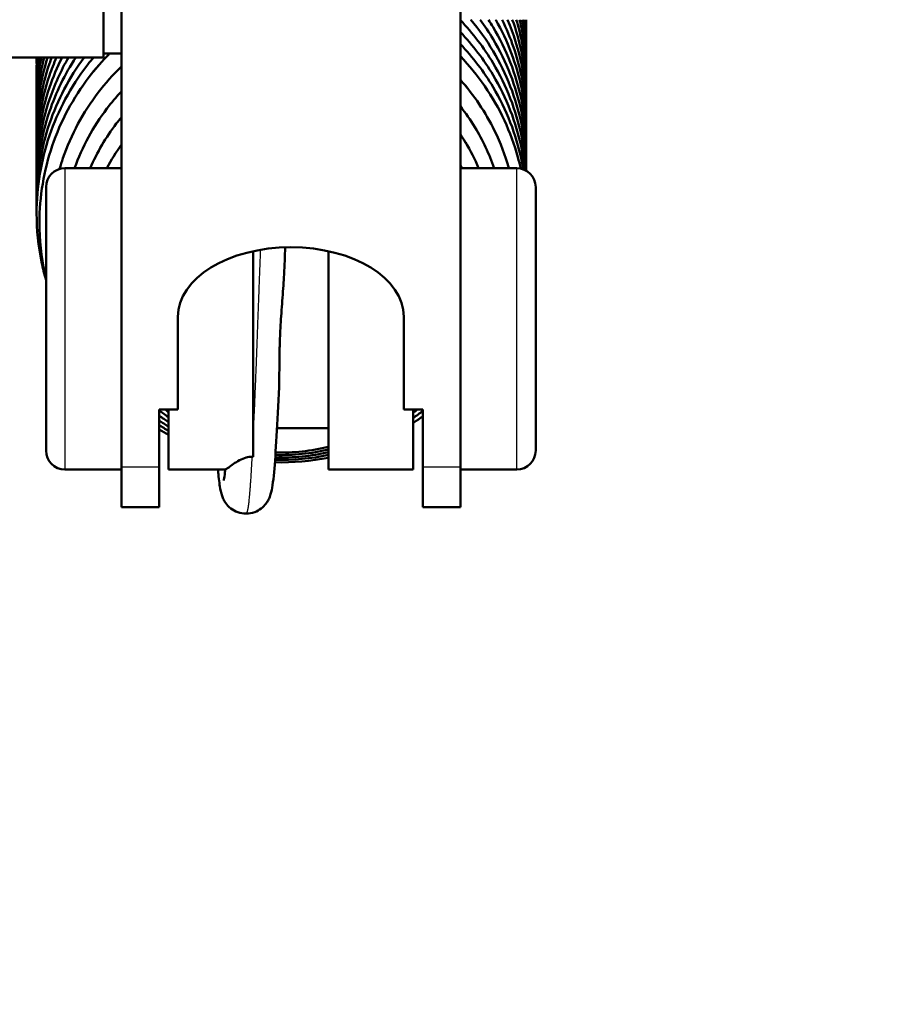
# Model space of a CAD drawing. Header units: millimetres. Extents: x 247 to 1050, y 34 to 1073.
# Tile 56 of 60: x 355 to 379, y 793 to 819. Entities that reach past the tile are written whole.
import ezdxf

# ---------------------------------------------------------------- set-up
doc = ezdxf.new("R2010")
doc.units = ezdxf.units.MM
doc.header["$LTSCALE"] = 0.75
doc.layers.add('Visible', color=7, linetype='Continuous', lineweight=50)
doc.layers.add('Visible Narrow', color=7, linetype='Continuous', lineweight=25)

msp = doc.modelspace()

# ---------------------------------------------------------------- linework, layer by layer
at = {"layer": 'Visible', "extrusion": (-1e-16, -1, 2.967e-13)}
for p, q in [((358.177, 807.557, -123.807), (358.177, 840.115, -82.135)), ((367.177, 840.115, -82.135), (367.177, 807.557, -123.807)), ((357.702, 818.441, -111.598), (352.702, 818.441, -111.598)), ((358.177, 818.541, -111.598), (357.702, 818.541, -111.598)), ((358.177, 815.497, -126.886), (356.677, 815.497, -126.886)), ((367.177, 815.497, -126.886), (368.677, 815.497, -126.886)), ((359.677, 809.09, -121.845), (359.677, 811.553, -118.693)), ((365.677, 809.09, -121.845), (365.677, 811.553, -118.693)), ((359.177, 807.557, -123.807), (359.177, 809.09, -121.845)), ((359.177, 809.09, -121.845), (359.677, 809.09, -121.845)), ((365.677, 809.09, -121.845), (366.177, 809.09, -121.845)), ((366.177, 807.557, -123.807), (366.177, 809.09, -121.845)), ((363.677, 808.597, -126.886), (362.312, 808.597, -126.886)), ((358.177, 807.497, -126.886), (356.677, 807.497, -126.886)), ((360.937, 807.497, -126.886), (359.427, 807.497, -126.886)), ((365.927, 807.497, -126.886), (363.677, 807.497, -126.886)), ((367.177, 807.497, -126.886), (368.677, 807.497, -126.886)), ((359.177, 806.497, -126.886), (358.177, 806.497, -126.886)), ((367.177, 806.497, -126.886), (366.177, 806.497, -126.886))]:
    msp.add_line(p, q, dxfattribs=at)
at = {"layer": 'Visible', "extrusion": (0, -2.967e-13, -1)}
for centre, radius, start, end in [((-335.177, 823.441, 257.24), 85.3, 106.22067, 241.98713), ((-356.677, 814.997, 126.886), 0.5, 0, 90), ((-368.677, 814.997, 126.886), 0.5, 90, 180), ((-356.677, 807.997, 126.886), 0.5, 270, 0), ((-368.677, 807.997, 126.886), 0.5, 180, 270)]:
    msp.add_arc(centre, radius, start, end, dxfattribs=at)
at = {"layer": 'Visible', "extrusion": (1, -1e-16, 0)}
for centre, radius, start, end in [((823.441, -111.598, 357.702), 5, 0, 180), ((811.497, -126.886, 369.177), 3.5, 0, 180), ((811.497, -126.886, 361.677), 4, 63.3053, 156.3615), ((811.497, -126.886, 363.677), 4, 63.3053, 180), ((811.497, -126.886, 359.427), 4, 126.9964, 180), ((811.497, -126.886, 365.927), 4, 126.9964, 180), ((811.497, -126.886, 366.177), 5, 142, 180), ((811.497, -126.886, 367.177), 5, 142, 180)]:
    msp.add_arc(centre, radius, start, end, dxfattribs=at)
at = {"layer": 'Visible', "extrusion": (-1, 1e-16, 0)}
for centre, radius, end in [((-811.497, -126.886, -356.177), 3.5, 180), ((-811.497, -126.886, -358.177), 5, 38), ((-811.497, -126.886, -359.177), 5, 38)]:
    msp.add_arc(centre, radius, 0, end, dxfattribs=at)
at = {"layer": 'Visible', "extrusion": (-1.1e-15, 0.788011, -0.615661)}
msp.add_arc((-362.677, 406.11, 712.587), 3, 0, 180, dxfattribs=at)
at = {"layer": 'Visible', "extrusion": (2.78922e-05, 0.916097, -0.400957)}
msp.add_ellipse((361.657, 807.799, -125.359), major_axis=(-0.137, 0.006, 0.013), ratio=0.627706, start_param=1.404731, end_param=1.652205, dxfattribs=at)
at = {"layer": 'Visible'}
for points, knots in [([(367.177, 819.429, -145.748), (367.51, 819.082, -145.826), (367.803, 818.697, -145.911), (368.401, 817.693, -146.128), (368.658, 817.032, -146.266), (368.861, 816.054, -146.471), (368.901, 815.745, -146.535), (368.918, 815.436, -146.6)], [1.5477875, 1.5477875, 1.5477875, 1.5477875, 1.692971, 1.692971, 1.9041924, 1.9041924, 1.9989667, 1.9989667, 1.9989667, 1.9989667]), ([(367.453, 819.441, -147.57), (367.674, 819.179, -147.628), (367.873, 818.899, -147.689), (368.401, 818.012, -147.881), (368.658, 817.351, -148.019), (368.883, 816.267, -148.246), (368.926, 815.848, -148.333), (368.927, 815.43, -148.42)], [1.5893126, 1.5893126, 1.5893126, 1.5893126, 1.692971, 1.692971, 1.9041924, 1.9041924, 2.0320428, 2.0320428, 2.0320428, 2.0320428]), ([(367.704, 819.441, -149.393), (367.827, 819.274, -149.43), (367.941, 819.102, -149.467), (368.401, 818.331, -149.634), (368.658, 817.67, -149.772), (368.884, 816.58, -150), (368.927, 816.155, -150.088), (368.927, 815.732, -150.177)], [1.6302427, 1.6302427, 1.6302427, 1.6302427, 1.692971, 1.692971, 1.9041924, 1.9041924, 2.033787, 2.033787, 2.033787, 2.033787]), ([(367.924, 819.441, -151.215), (367.966, 819.376, -151.23), (368.007, 819.31, -151.244), (368.401, 818.65, -151.387), (368.658, 817.988, -151.525), (368.884, 816.898, -151.752), (368.927, 816.473, -151.841), (368.927, 816.051, -151.93)], [1.6694423, 1.6694423, 1.6694423, 1.6694423, 1.692971, 1.692971, 1.9041924, 1.9041924, 2.033787, 2.033787, 2.033787, 2.033787]), ([(368.117, 819.441, -153.037), (368.435, 818.879, -153.158), (368.667, 818.261, -153.287), (368.884, 817.217, -153.505), (368.927, 816.792, -153.594), (368.927, 816.369, -153.682)], [1.7072918, 1.7072918, 1.7072918, 1.7072918, 1.9041924, 1.9041924, 2.033787, 2.033787, 2.033787, 2.033787]), ([(368.286, 819.441, -154.858), (368.518, 818.968, -154.959), (368.692, 818.463, -155.064), (368.884, 817.536, -155.258), (368.927, 817.111, -155.347), (368.927, 816.688, -155.435)], [1.7438584, 1.7438584, 1.7438584, 1.7438584, 1.9041924, 1.9041924, 2.033787, 2.033787, 2.033787, 2.033787]), ([(368.431, 819.441, -156.679), (368.592, 819.063, -156.759), (368.715, 818.668, -156.841), (368.884, 817.854, -157.011), (368.927, 817.43, -157.1), (368.927, 817.007, -157.188)], [1.7793548, 1.7793548, 1.7793548, 1.7793548, 1.9041924, 1.9041924, 2.033787, 2.033787, 2.033787, 2.033787]), ([(368.557, 819.441, -158.499), (368.657, 819.162, -158.557), (368.738, 818.876, -158.617), (368.884, 818.173, -158.764), (368.927, 817.748, -158.853), (368.927, 817.325, -158.941)], [1.8140153, 1.8140153, 1.8140153, 1.8140153, 1.9041924, 1.9041924, 2.033787, 2.033787, 2.033787, 2.033787]), ([(368.662, 819.441, -160.318), (368.715, 819.264, -160.355), (368.761, 819.086, -160.393), (368.884, 818.492, -160.517), (368.927, 818.067, -160.605), (368.927, 817.644, -160.694)], [1.8480405, 1.8480405, 1.8480405, 1.8480405, 1.9041924, 1.9041924, 2.033787, 2.033787, 2.033787, 2.033787]), ([(368.749, 819.441, -162.138), (368.767, 819.369, -162.153), (368.783, 819.297, -162.168), (368.884, 818.811, -162.27), (368.927, 818.386, -162.358), (368.927, 817.963, -162.447)], [1.8816104, 1.8816104, 1.8816104, 1.8816104, 1.9041924, 1.9041924, 2.033787, 2.033787, 2.033787, 2.033787]), ([(367.177, 819.11, -143.995), (367.51, 818.764, -144.073), (367.803, 818.378, -144.158), (368.401, 817.375, -144.375), (368.658, 816.713, -144.513), (368.838, 815.844, -144.695), (368.869, 815.647, -144.736), (368.891, 815.449, -144.777)], [1.5477875, 1.5477875, 1.5477875, 1.5477875, 1.692971, 1.692971, 1.9041924, 1.9041924, 1.9649551, 1.9649551, 1.9649551, 1.9649551]), ([(367.177, 818.792, -142.242), (367.51, 818.445, -142.321), (367.803, 818.06, -142.406), (368.401, 817.056, -142.622), (368.658, 816.395, -142.761), (368.815, 815.636, -142.919), (368.831, 815.552, -142.937), (368.845, 815.469, -142.954)], [1.5477875, 1.5477875, 1.5477875, 1.5477875, 1.692971, 1.692971, 1.9041924, 1.9041924, 1.930218, 1.930218, 1.930218, 1.930218]), ([(355.927, 814.298, -142.289), (355.927, 814.996, -142.206), (356.044, 815.702, -142.123), (356.495, 817.027, -141.967), (356.834, 817.662, -141.895), (357.319, 818.294, -141.828), (357.379, 818.368, -141.82), (357.44, 818.441, -141.812)], [0, 0, 0, 0, 0.210811, 0.210811, 0.4222445, 0.4222445, 0.4508025, 0.4508025, 0.4508025, 0.4508025]), ([(355.927, 814.616, -144.042), (355.927, 815.314, -143.959), (356.044, 816.021, -143.876), (356.482, 817.308, -143.724), (356.795, 817.908, -143.656), (357.189, 818.441, -143.599)], [0, 0, 0, 0, 0.210811, 0.210811, 0.4101447, 0.4101447, 0.4101447, 0.4101447]), ([(355.927, 814.935, -145.795), (355.927, 815.633, -145.712), (356.044, 816.34, -145.628), (356.44, 817.505, -145.491), (356.677, 817.992, -145.436), (356.968, 818.441, -145.386)], [0, 0, 0, 0, 0.210811, 0.210811, 0.371339, 0.371339, 0.371339, 0.371339]), ([(355.927, 815.254, -147.547), (355.927, 815.952, -147.465), (356.044, 816.659, -147.381), (356.401, 817.706, -147.258), (356.57, 818.084, -147.215), (356.774, 818.441, -147.175)], [0, 0, 0, 0, 0.210811, 0.210811, 0.3340647, 0.3340647, 0.3340647, 0.3340647]), ([(355.927, 815.573, -149.3), (355.927, 816.27, -149.218), (356.044, 816.977, -149.134), (356.362, 817.912, -149.024), (356.474, 818.181, -148.993), (356.604, 818.441, -148.963)], [0, 0, 0, 0, 0.210811, 0.210811, 0.2979922, 0.2979922, 0.2979922, 0.2979922]), ([(355.927, 815.891, -151.053), (355.927, 816.589, -150.971), (356.044, 817.296, -150.887), (356.325, 818.12, -150.79), (356.387, 818.282, -150.771), (356.456, 818.441, -150.753)], [0, 0, 0, 0, 0.210811, 0.210811, 0.2628561, 0.2628561, 0.2628561, 0.2628561]), ([(355.927, 816.21, -152.806), (355.927, 816.908, -152.724), (356.044, 817.615, -152.64), (356.288, 818.331, -152.555), (356.307, 818.386, -152.549), (356.328, 818.441, -152.543)], [0, 0, 0, 0, 0.210811, 0.210811, 0.2284377, 0.2284377, 0.2284377, 0.2284377]), ([(356.003, 814.049, -140.647), (356.003, 814.739, -140.558), (356.119, 815.436, -140.467), (356.565, 816.744, -140.299), (356.901, 817.37, -140.219), (357.49, 818.138, -140.126), (357.672, 818.345, -140.101), (357.866, 818.541, -140.078)], [0, 0, 0, 0, 0.2084882, 0.2084882, 0.4174587, 0.4174587, 0.5000703, 0.5000703, 0.5000703, 0.5000703]), ([(367.177, 818.473, -140.489), (367.417, 818.223, -140.546), (367.635, 817.954, -140.606), (368.221, 817.1, -140.792), (368.521, 816.456, -140.928), (368.732, 815.69, -141.088), (368.757, 815.589, -141.11), (368.779, 815.487, -141.131)], [0.5304789, 0.5304789, 0.5304789, 0.5304789, 0.6349217, 0.6349217, 0.8462196, 0.8462196, 0.8781096, 0.8781096, 0.8781096, 0.8781096]), ([(356.539, 815.478, -139.157), (356.567, 815.573, -139.145), (356.596, 815.668, -139.133), (356.841, 816.386, -139.043), (357.161, 816.983, -138.969), (357.75, 817.75, -138.877), (357.955, 817.98, -138.85), (358.177, 818.194, -138.826)], [0.1689598, 0.1689598, 0.1689598, 0.1689598, 0.1988555, 0.1988555, 0.3980509, 0.3980509, 0.4902265, 0.4902265, 0.4902265, 0.4902265]), ([(367.177, 817.845, -139.225), (367.539, 817.437, -139.31), (367.846, 816.978, -139.403), (368.24, 816.174, -139.564), (368.369, 815.84, -139.631), (368.467, 815.497, -139.698)], [1.4954336, 1.4954336, 1.4954336, 1.4954336, 1.6602345, 1.6602345, 1.7683484, 1.7683484, 1.7683484, 1.7683484]), ([(356.937, 815.497, -137.852), (357.137, 816.063, -137.782), (357.429, 816.603, -137.717), (357.913, 817.237, -137.643), (358.042, 817.389, -137.626), (358.177, 817.534, -137.61)], [0.1958004, 0.1958004, 0.1958004, 0.1958004, 0.3767059, 0.3767059, 0.4362072, 0.4362072, 0.4362072, 0.4362072]), ([(367.177, 817.143, -138.039), (367.317, 816.964, -138.076), (367.446, 816.777, -138.114), (367.771, 816.242, -138.223), (367.944, 815.876, -138.296), (368.076, 815.497, -138.372)], [1.4574578, 1.4574578, 1.4574578, 1.4574578, 1.5261047, 1.5261047, 1.6478775, 1.6478775, 1.6478775, 1.6478775]), ([(357.351, 815.497, -136.551), (357.532, 815.918, -136.501), (357.766, 816.318, -136.455), (358.087, 816.737, -136.407), (358.132, 816.793, -136.401), (358.177, 816.848, -136.395)], [0.2211611, 0.2211611, 0.2211611, 0.2211611, 0.3586411, 0.3586411, 0.3800901, 0.3800901, 0.3800901, 0.3800901]), ([(367.177, 816.397, -136.862), (367.223, 816.328, -136.876), (367.267, 816.259, -136.89), (367.443, 815.968, -136.949), (367.562, 815.736, -136.996), (367.663, 815.497, -137.044)], [1.4238514, 1.4238514, 1.4238514, 1.4238514, 1.4488521, 1.4488521, 1.5274896, 1.5274896, 1.5274896, 1.5274896]), ([(356.177, 812.524, -142.498), (356.132, 812.682, -142.48), (356.093, 812.84, -142.461), (355.972, 813.426, -142.392), (355.927, 813.863, -142.34), (355.927, 814.298, -142.289)], [1.8532351, 1.8532351, 1.8532351, 1.8532351, 1.9024501, 1.9024501, 2.0337997, 2.0337997, 2.0337997, 2.0337997]), ([(356.177, 812.574, -140.839), (356.167, 812.619, -140.833), (356.156, 812.664, -140.827), (356.051, 813.149, -140.764), (356.003, 813.6, -140.706), (356.003, 814.049, -140.647)], [1.8359811, 1.8359811, 1.8359811, 1.8359811, 1.8499565, 1.8499565, 1.9858234, 1.9858234, 1.9858234, 1.9858234]), ([(362.497, 812.679, -124.238), (362.489, 812.487, -124.152), (362.473, 812.279, -124.084), (362.44, 811.842, -123.998), (362.423, 811.622, -123.98), (362.401, 811.261, -123.992), (362.394, 811.121, -124.007), (362.383, 810.843, -124.057), (362.379, 810.707, -124.092), (362.373, 810.372, -124.205), (362.372, 810.178, -124.294), (362.369, 809.818, -124.512), (362.367, 809.658, -124.635), (362.36, 809.516, -124.768)], [0.1229688, 0.1229688, 0.1229688, 0.1229688, 0.1509819, 0.1509819, 0.1781947, 0.1781947, 0.1956946, 0.1956946, 0.2130153, 0.2130153, 0.2392997, 0.2392997, 0.2649481, 0.2649481, 0.2649481, 0.2649481]), ([(362.36, 809.516, -124.768), (362.337, 809.043, -125.024), (362.313, 808.607, -125.362), (362.268, 807.873, -126.15), (362.247, 807.565, -126.61), (362.209, 807.206, -127.357), (362.196, 807.102, -127.627), (362.166, 806.933, -128.119), (362.155, 806.869, -128.344), (362.106, 806.742, -128.608), (362.092, 806.71, -128.664), (362.057, 806.647, -128.753), (362.039, 806.618, -128.789), (361.982, 806.544, -128.866), (361.938, 806.498, -128.904), (361.837, 806.421, -128.967), (361.779, 806.389, -128.993), (361.645, 806.339, -129.044), (361.566, 806.324, -129.069), (361.488, 806.324, -129.094)], [0, 0, 0, 0, 0.1613261, 0.1613261, 0.323577, 0.323577, 0.4103234, 0.4103234, 0.4797909, 0.4797909, 0.499348, 0.499348, 0.5141673, 0.5141673, 0.5356878, 0.5356878, 0.5566357, 0.5566357, 0.5812423, 0.5812423, 0.5812423, 0.5812423]), ([(366.177, 808.908, -141.021), (366.101, 808.852, -141.033), (366.024, 808.798, -141.045), (365.94, 808.742, -141.058), (365.934, 808.738, -141.059), (365.927, 808.734, -141.059)], [0.58079394, 0.58079394, 0.58079394, 0.58079394, 0.60920131, 0.60920131, 0.61142726, 0.61142726, 0.61142726, 0.61142726]), ([(360.937, 807.498, -126.886), (360.945, 807.498, -126.664), (360.975, 807.516, -126.436), (361.098, 807.605, -125.916), (361.2, 807.682, -125.672), (361.369, 807.771, -125.43), (361.429, 807.796, -125.367), (361.516, 807.82, -125.312), (361.543, 807.826, -125.299), (361.595, 807.832, -125.283), (361.619, 807.834, -125.279), (361.644, 807.834, -125.279)], [0.1198795, 0.1198795, 0.1198795, 0.1198795, 0.1571876, 0.1571876, 0.2081358, 0.2081358, 0.2330766, 0.2330766, 0.2428884, 0.2428884, 0.2509619, 0.2509619, 0.2509619, 0.2509619]), ([(361.488, 806.324, -129.094), (361.414, 806.324, -129.117), (361.339, 806.337, -129.141), (361.201, 806.386, -129.192), (361.136, 806.422, -129.221), (361.027, 806.507, -129.289), (360.982, 806.556, -129.33), (360.918, 806.646, -129.425), (360.897, 806.686, -129.479), (360.863, 806.759, -129.598), (360.852, 806.791, -129.665), (360.827, 806.87, -129.853), (360.818, 806.912, -129.977), (360.787, 807.07, -130.474), (360.771, 807.202, -130.844), (360.75, 807.415, -131.271), (360.746, 807.455, -131.346), (360.742, 807.497, -131.421)], [0, 0, 0, 0, 0.0232547, 0.0232547, 0.04657, 0.04657, 0.0693698, 0.0693698, 0.090135, 0.090135, 0.1125413, 0.1125413, 0.151687, 0.151687, 0.269129, 0.269129, 0.2947736, 0.2947736, 0.2947736, 0.2947736]), ([(360.896, 807.203, -128.247), (360.896, 807.203, -128.125), (360.899, 807.215, -128.003), (360.909, 807.273, -127.649), (360.918, 807.339, -127.418), (360.93, 807.446, -127.134), (360.932, 807.471, -127.073), (360.935, 807.497, -127.013)], [0.1267179, 0.1267179, 0.1267179, 0.1267179, 0.163195, 0.163195, 0.2345046, 0.2345046, 0.2543038, 0.2543038, 0.2543038, 0.2543038]), ([(305.177, 767.751, 246.11), (305.177, 770.55, 244.642), (305.688, 773.349, 243.174), (307.677, 778.668, 240.377), (309.158, 781.187, 239.05), (312.945, 785.699, 236.665), (315.257, 787.689, 235.61), (320.48, 790.936, 233.884), (323.394, 792.189, 233.216), (329.528, 793.827, 232.342), (332.748, 794.21, 232.138), (339.164, 794.064, 232.216), (342.36, 793.534, 232.499), (348.401, 791.613, 233.523), (351.245, 790.223, 234.264), (356.287, 786.72, 236.124), (358.487, 784.611, 237.241), (362.009, 779.892, 239.733), (363.336, 777.286, 241.105), (364.835, 772.342, 243.702), (365.177, 770.046, 244.906), (365.177, 767.751, 246.11)], [3.141593, 3.141593, 3.141593, 3.141593, 3.457632, 3.457632, 3.774841, 3.774841, 4.094433, 4.094433, 4.415952, 4.415952, 4.738445, 4.738445, 5.061183, 5.061183, 5.383574, 5.383574, 5.704841, 5.704841, 6.02402, 6.02402, 6.283185, 6.283185, 6.283185, 6.283185])]:
    msp.add_open_spline(points, degree=3, knots=knots, dxfattribs=at)
for points in [[(368.818, 819.441, -163.957), (368.891, 819.059, -164.037), (368.927, 818.669, -164.118), (368.927, 818.281, -164.199)], [(368.87, 819.441, -165.777), (368.908, 819.162, -165.835), (368.927, 818.881, -165.894), (368.927, 818.6, -165.952)], [(368.905, 819.441, -167.596), (368.92, 819.267, -167.632), (368.927, 819.093, -167.669), (368.927, 818.919, -167.705)], [(368.924, 819.441, -169.415), (368.926, 819.373, -169.43), (368.927, 819.305, -169.444), (368.927, 819.238, -169.458)], [(368.926, 819.441, -171.235), (368.926, 819.426, -171.238), (368.926, 819.412, -171.241), (368.925, 819.397, -171.244)], [(368.927, 819.238, -169.458), (368.927, 819.184, -169.469), (368.927, 819.131, -169.48), (368.925, 819.078, -169.491)], [(368.927, 818.919, -167.705), (368.927, 818.866, -167.716), (368.927, 818.813, -167.727), (368.925, 818.759, -167.738)], [(355.927, 816.529, -154.559), (355.927, 817.173, -154.483), (356.027, 817.825, -154.406), (356.219, 818.441, -154.333)], [(355.927, 816.847, -156.312), (355.927, 817.381, -156.249), (355.995, 817.921, -156.185), (356.129, 818.441, -156.123)], [(355.927, 817.166, -158.064), (355.927, 817.592, -158.014), (355.97, 818.021, -157.963), (356.055, 818.441, -157.914)], [(355.927, 817.485, -159.817), (355.927, 817.803, -159.78), (355.951, 818.124, -159.742), (355.999, 818.441, -159.704)], [(355.927, 817.803, -161.57), (355.927, 818.016, -161.545), (355.938, 818.229, -161.52), (355.959, 818.441, -161.495)], [(355.927, 818.122, -163.323), (355.927, 818.228, -163.31), (355.93, 818.335, -163.298), (355.935, 818.441, -163.285)], [(355.929, 818.282, -165.095), (355.928, 818.335, -165.088), (355.927, 818.388, -165.082), (355.927, 818.441, -165.076)], [(368.927, 818.6, -165.952), (368.927, 818.547, -165.963), (368.927, 818.494, -165.974), (368.925, 818.441, -165.986)], [(355.929, 817.963, -163.342), (355.928, 818.016, -163.336), (355.927, 818.069, -163.329), (355.927, 818.122, -163.323)], [(368.927, 818.281, -164.199), (368.927, 818.228, -164.211), (368.927, 818.175, -164.222), (368.925, 818.122, -164.233)], [(368.927, 817.963, -162.447), (368.927, 817.91, -162.458), (368.927, 817.856, -162.469), (368.925, 817.803, -162.48)], [(355.929, 817.644, -161.589), (355.928, 817.697, -161.583), (355.927, 817.75, -161.576), (355.927, 817.803, -161.57)], [(368.927, 817.644, -160.694), (368.927, 817.591, -160.705), (368.927, 817.538, -160.716), (368.925, 817.485, -160.727)], [(355.929, 817.326, -159.836), (355.928, 817.379, -159.83), (355.927, 817.432, -159.824), (355.927, 817.485, -159.817)], [(368.927, 817.325, -158.941), (368.927, 817.272, -158.952), (368.927, 817.219, -158.963), (368.925, 817.166, -158.974)], [(355.929, 817.007, -158.083), (355.928, 817.06, -158.077), (355.927, 817.113, -158.071), (355.927, 817.166, -158.064)], [(355.929, 816.688, -156.33), (355.928, 816.741, -156.324), (355.927, 816.794, -156.318), (355.927, 816.847, -156.312)], [(368.927, 817.007, -157.188), (368.927, 816.954, -157.199), (368.927, 816.9, -157.21), (368.925, 816.847, -157.221)], [(368.927, 816.688, -155.435), (368.927, 816.635, -155.446), (368.927, 816.582, -155.457), (368.925, 816.529, -155.468)], [(355.929, 816.37, -154.578), (355.928, 816.423, -154.571), (355.927, 816.476, -154.565), (355.927, 816.529, -154.559)], [(368.927, 816.369, -153.682), (368.927, 816.316, -153.693), (368.927, 816.263, -153.705), (368.925, 816.21, -153.716)], [(355.929, 816.051, -152.825), (355.928, 816.104, -152.818), (355.927, 816.157, -152.812), (355.927, 816.21, -152.806)], [(357.795, 815.497, -135.253), (357.907, 815.715, -135.229), (358.036, 815.924, -135.205), (358.177, 816.123, -135.183)], [(368.927, 816.051, -151.93), (368.927, 815.997, -151.941), (368.927, 815.944, -151.952), (368.925, 815.891, -151.963)], [(355.929, 815.732, -151.072), (355.928, 815.785, -151.066), (355.927, 815.838, -151.059), (355.927, 815.891, -151.053)], [(355.929, 815.413, -149.319), (355.928, 815.466, -149.313), (355.927, 815.52, -149.307), (355.927, 815.573, -149.3)], [(367.177, 815.58, -135.699), (367.192, 815.553, -135.705), (367.207, 815.525, -135.71), (367.221, 815.497, -135.716)], [(368.927, 815.732, -150.177), (368.927, 815.679, -150.188), (368.927, 815.626, -150.199), (368.925, 815.572, -150.21)], [(355.929, 815.095, -147.566), (355.928, 815.148, -147.56), (355.927, 815.201, -147.554), (355.927, 815.254, -147.547)], [(355.929, 814.776, -145.813), (355.928, 814.829, -145.807), (355.927, 814.882, -145.801), (355.927, 814.935, -145.795)], [(355.929, 814.457, -144.061), (355.928, 814.51, -144.054), (355.927, 814.563, -144.048), (355.927, 814.616, -144.042)], [(362.529, 813.398, -124.414), (362.518, 813.163, -124.337), (362.508, 812.922, -124.278), (362.497, 812.679, -124.238)], [(359.427, 808.886, -136.002), (359.342, 808.945, -135.997), (359.259, 809.007, -135.992), (359.177, 809.072, -135.985)], [(359.427, 809.024, -134.668), (359.399, 809.046, -134.667), (359.371, 809.068, -134.665), (359.343, 809.09, -134.663)], [(366.037, 809.09, -138.338), (366.001, 809.061, -138.345), (365.964, 809.032, -138.351), (365.927, 809.004, -138.358)], [(366.177, 809.051, -139.668), (366.096, 808.987, -139.682), (366.012, 808.924, -139.696), (365.927, 808.864, -139.71)], [(359.427, 808.758, -137.336), (359.343, 808.813, -137.331), (359.259, 808.87, -137.326), (359.177, 808.929, -137.32)], [(359.427, 808.639, -138.67), (359.343, 808.69, -138.665), (359.259, 808.743, -138.66), (359.177, 808.797, -138.655)], [(359.427, 808.527, -140.004), (359.343, 808.574, -139.999), (359.26, 808.623, -139.995), (359.177, 808.674, -139.99)], [(359.427, 808.42, -141.337), (359.343, 808.464, -141.333), (359.26, 808.51, -141.329), (359.177, 808.558, -141.324)], [(363.677, 807.954, -138.619), (363.216, 807.851, -138.653), (362.737, 807.806, -138.678), (362.263, 807.818, -138.694)], [(363.677, 808.027, -137.282), (363.218, 807.919, -137.318), (362.74, 807.87, -137.344), (362.268, 807.883, -137.361)], [(363.677, 808.101, -135.945), (363.221, 807.987, -135.982), (362.744, 807.935, -136.01), (362.272, 807.948, -136.028)], [(363.677, 807.81, -141.292), (363.21, 807.717, -141.323), (362.73, 807.676, -141.346), (362.254, 807.688, -141.36)], [(363.677, 807.882, -139.956), (363.213, 807.784, -139.988), (362.733, 807.74, -140.012), (362.259, 807.753, -140.027)]]:
    msp.add_open_spline(points, degree=3, dxfattribs=at)
at = {"layer": 'Visible', "extrusion": (0.000393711, -0.117277, 0.993099)}
msp.add_open_spline([(355.927, 818.441, -165.076), (355.927, 818.441, -165.076), (355.927, 818.441, -165.076), (355.927, 818.441, -165.076)], degree=3, dxfattribs=at)
at = {"layer": 'Visible Narrow', "extrusion": (-1e-16, -1, 2.967e-13)}
for p, q in [((359.177, 807.557, -123.807), (358.177, 807.557, -123.807)), ((367.177, 807.557, -123.807), (366.177, 807.557, -123.807))]:
    msp.add_line(p, q, dxfattribs=at)
at = {"layer": 'Visible Narrow'}
msp.add_arc((335.177, 823.441, -254.303), 82.909, 297.23827, 73.00661, dxfattribs=at)
at = {"layer": 'Visible Narrow', "extrusion": (1, -1e-16, 0)}
msp.add_arc((811.497, -126.886, 356.677), 4, 0, 180, dxfattribs=at)
at = {"layer": 'Visible Narrow', "extrusion": (-1, 1e-16, 0)}
msp.add_arc((-811.497, -126.886, -368.677), 4, 0, 180, dxfattribs=at)
at = {"layer": 'Visible Narrow'}
for points, weights, knots in [([(367.177, 819.422, -145.667), (368.163, 818.395, -145.918), (368.609, 817.055, -146.224), (368.872, 816.265, -146.404), (368.918, 815.436, -146.593)], [0.979229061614, 0.966011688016, 1, 0.979684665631, 0.976234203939], [0.164766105, 0.164766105, 0.164766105, 0.168421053, 0.168421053, 0.170605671, 0.170605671, 0.170605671]), ([(367.447, 819.441, -147.493), (368.229, 818.516, -147.716), (368.609, 817.373, -147.977), (368.925, 816.426, -148.193), (368.927, 815.43, -148.42)], [0.976409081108, 0.970885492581, 1, 0.975736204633, 0.975530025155], [0.217921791, 0.217921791, 0.217921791, 0.221052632, 0.221052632, 0.223661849, 0.223661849, 0.223661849]), ([(367.699, 819.441, -149.322), (368.295, 818.637, -149.514), (368.609, 817.692, -149.73), (368.927, 816.737, -149.948), (368.927, 815.732, -150.177)], [0.975531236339, 0.975798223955, 1, 0.975528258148, 0.975528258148], [0.271081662, 0.271081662, 0.271081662, 0.273684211, 0.273684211, 0.276315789, 0.276315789, 0.276315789]), ([(367.921, 819.441, -151.151), (368.357, 818.769, -151.31), (368.609, 818.011, -151.483), (368.927, 817.055, -151.7), (368.927, 816.051, -151.93)], [0.976535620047, 0.980493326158, 1, 0.975528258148, 0.975528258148], [0.324218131, 0.324218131, 0.324218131, 0.326315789, 0.326315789, 0.328947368, 0.328947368, 0.328947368]), ([(368.114, 819.441, -152.979), (368.417, 818.909, -153.103), (368.609, 818.33, -153.235), (368.927, 817.374, -153.453), (368.927, 816.369, -153.682)], [0.979210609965, 0.985021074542, 1, 0.975528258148, 0.975528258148], [0.377336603, 0.377336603, 0.377336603, 0.378947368, 0.378947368, 0.381578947, 0.381578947, 0.381578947]), ([(368.283, 819.441, -154.806), (368.474, 819.056, -154.895), (368.609, 818.648, -154.988), (368.927, 817.693, -155.206), (368.927, 816.688, -155.435)], [0.983414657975, 0.989420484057, 1, 0.975528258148, 0.975528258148], [0.430441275, 0.430441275, 0.430441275, 0.431578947, 0.431578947, 0.434210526, 0.434210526, 0.434210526]), ([(368.43, 819.441, -156.632), (368.529, 819.208, -156.686), (368.609, 818.967, -156.741), (368.927, 818.011, -156.959), (368.927, 817.007, -157.188)], [0.989056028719, 0.99372298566, 1, 0.975528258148, 0.975528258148], [0.483535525, 0.483535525, 0.483535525, 0.484210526, 0.484210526, 0.486842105, 0.486842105, 0.486842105]), ([(368.555, 819.441, -158.458), (368.583, 819.364, -158.476), (368.609, 819.286, -158.494), (368.927, 818.33, -158.712), (368.927, 817.325, -158.941)], [0.996080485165, 0.997954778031, 1, 0.975528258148, 0.975528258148], [0.536622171, 0.536622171, 0.536622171, 0.536842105, 0.536842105, 0.539473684, 0.539473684, 0.539473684]), ([(367.177, 819.103, -143.914), (368.163, 818.076, -144.166), (368.609, 816.736, -144.471), (368.819, 816.107, -144.615), (368.891, 815.45, -144.765)], [0.979229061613, 0.966011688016, 1, 0.98375587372, 0.978294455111], [0.112134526, 0.112134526, 0.112134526, 0.115789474, 0.115789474, 0.117536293, 0.117536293, 0.117536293]), ([(367.177, 818.784, -142.161), (368.163, 817.758, -142.413), (368.609, 816.417, -142.718), (368.764, 815.952, -142.824), (368.844, 815.469, -142.935)], [0.979229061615, 0.966011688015, 1, 0.987925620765, 0.981808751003], [0.059502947, 0.059502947, 0.059502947, 0.063157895, 0.063157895, 0.064456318, 0.064456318, 0.064456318]), ([(355.927, 814.298, -142.289), (355.927, 815.319, -142.15), (356.246, 816.29, -142.017), (356.635, 817.48, -141.855), (357.446, 818.441, -141.737)], [0.975528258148, 0.975528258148, 1, 0.970177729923, 0.976698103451], [0.039473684, 0.039473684, 0.039473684, 0.042105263, 0.042105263, 0.045312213, 0.045312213, 0.045312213]), ([(355.927, 814.616, -144.042), (355.927, 815.638, -143.902), (356.246, 816.609, -143.77), (356.57, 817.6, -143.635), (357.194, 818.441, -143.529)], [0.975528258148, 0.975528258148, 1, 0.975027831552, 0.975538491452], [0.092105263, 0.092105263, 0.092105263, 0.094736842, 0.094736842, 0.097422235, 0.097422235, 0.097422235]), ([(355.927, 814.935, -145.795), (355.927, 815.956, -145.655), (356.246, 816.927, -145.523), (356.509, 817.731, -145.413), (356.972, 818.441, -145.323)], [0.975528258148, 0.975528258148, 1, 0.979664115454, 0.976227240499], [0.144736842, 0.144736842, 0.144736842, 0.147368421, 0.147368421, 0.149555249, 0.149555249, 0.149555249]), ([(355.927, 815.254, -147.547), (355.927, 816.275, -147.408), (356.246, 817.246, -147.276), (356.45, 817.87, -147.191), (356.777, 818.441, -147.116)], [0.975528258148, 0.975528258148, 1, 0.984135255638, 0.978555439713], [0.197368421, 0.197368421, 0.197368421, 0.2, 0.2, 0.201706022, 0.201706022, 0.201706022]), ([(355.927, 815.573, -149.3), (355.927, 816.594, -149.161), (356.246, 817.565, -149.029), (356.393, 818.016, -148.967), (356.606, 818.441, -148.911)], [0.975528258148, 0.975528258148, 1, 0.988479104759, 0.982382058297], [0.25, 0.25, 0.25, 0.252631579, 0.252631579, 0.253870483, 0.253870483, 0.253870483]), ([(355.927, 815.891, -151.053), (355.927, 816.912, -150.914), (356.246, 817.883, -150.781), (356.339, 818.167, -150.743), (356.457, 818.441, -150.706)], [0.975528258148, 0.975528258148, 1, 0.992726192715, 0.987614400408], [0.302631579, 0.302631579, 0.302631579, 0.305263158, 0.305263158, 0.30604535, 0.30604535, 0.30604535]), ([(355.927, 816.21, -152.806), (355.927, 817.231, -152.667), (356.246, 818.202, -152.534), (356.285, 818.322, -152.518), (356.329, 818.441, -152.502)], [0.975528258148, 0.975528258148, 1, 0.99690197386, 0.994196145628], [0.355263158, 0.355263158, 0.355263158, 0.357894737, 0.357894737, 0.358227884, 0.358227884, 0.358227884]), ([(367.177, 818.466, -140.409), (368.163, 817.439, -140.66), (368.609, 816.099, -140.966), (368.71, 815.797, -141.034), (368.779, 815.487, -141.105)], [0.979229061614, 0.966011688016, 1, 0.992139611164, 0.986804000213], [0.006871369, 0.006871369, 0.006871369, 0.010526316, 0.010526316, 0.011371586, 0.011371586, 0.011371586]), ([(361.868, 813.331, -123.707), (361.821, 812.143, -123.391), (361.777, 810.932, -123.604), (361.729, 809.586, -123.841), (361.677, 808.502, -124.674)], [0.962352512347, 0.957976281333, 1, 0.953474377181, 0.963822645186], [0.4309914, 0.4309914, 0.4309914, 0.5, 0.5, 0.5764013, 0.5764013, 0.5764013]), ([(361.644, 807.834, -125.279), (361.629, 807.562, -125.57), (361.615, 807.334, -125.895), (361.553, 806.324, -127.335), (361.488, 806.324, -129.094)], [0.977155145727, 0.986004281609, 1, 0.940956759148, 0.973507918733], [0.6020172, 0.6020172, 0.6020172, 0.625, 0.625, 0.7219569, 0.7219569, 0.7219569])]:
    msp.add_rational_spline(points, weights, degree=2, knots=knots, dxfattribs=at)
at = {"layer": 'Visible Narrow', "extrusion": (7.7605e-12, 0.222298, -0.974979)}
msp.add_rational_spline([(368.661, 819.441, -160.284), (368.927, 818.561, -160.485), (368.927, 817.644, -160.694)], [0.995926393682, 0.975528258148, 0.975528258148], degree=2, dxfattribs=at)
at = {"layer": 'Visible Narrow', "extrusion": (5.7694e-12, 0.222298, -0.974979)}
msp.add_rational_spline([(368.749, 819.441, -162.11), (368.927, 818.712, -162.276), (368.927, 817.963, -162.447)], [0.989145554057, 0.975528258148, 0.975528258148], degree=2, dxfattribs=at)
at = {"layer": 'Visible Narrow', "extrusion": (-6.3361e-12, 0.222298, -0.974979)}
msp.add_rational_spline([(368.818, 819.441, -163.935), (368.927, 818.866, -164.066), (368.927, 818.281, -164.199)], [0.983817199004, 0.975528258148, 0.975528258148], degree=2, dxfattribs=at)
at = {"layer": 'Visible Narrow', "extrusion": (3.04939e-11, 0.222298, -0.974979)}
msp.add_rational_spline([(368.87, 819.441, -165.761), (368.927, 819.022, -165.856), (368.927, 818.6, -165.952)], [0.97985218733, 0.975528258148, 0.975528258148], degree=2, dxfattribs=at)
at = {"layer": 'Visible Narrow', "extrusion": (-7.24044e-11, 0.222298, -0.974979)}
msp.add_rational_spline([(368.905, 819.441, -167.586), (368.927, 819.18, -167.645), (368.927, 818.919, -167.705)], [0.977186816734, 0.975528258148, 0.975528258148], degree=2, dxfattribs=at)
at = {"layer": 'Visible Narrow', "extrusion": (9.29315e-10, 0.222298, -0.974979)}
msp.add_rational_spline([(368.924, 819.441, -169.412), (368.927, 819.339, -169.435), (368.927, 819.238, -169.458)], [0.975779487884, 0.975528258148, 0.975528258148], degree=2, dxfattribs=at)
at = {"layer": 'Visible Narrow', "extrusion": (-7.344e-13, -0.135117, 0.99083)}
msp.add_rational_spline([(355.927, 816.529, -154.559), (355.927, 817.507, -154.425), (356.22, 818.441, -154.298)], [0.975528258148, 0.975528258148, 0.997990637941], degree=2, dxfattribs=at)
at = {"layer": 'Visible Narrow', "extrusion": (4.1675e-12, -0.135117, 0.99083)}
msp.add_rational_spline([(355.927, 816.847, -156.312), (355.927, 817.657, -156.201), (356.129, 818.441, -156.094)], [0.975528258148, 0.975528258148, 0.990907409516], degree=2, dxfattribs=at)
at = {"layer": 'Visible Narrow', "extrusion": (6.4308e-12, -0.135117, 0.99083)}
msp.add_rational_spline([(355.927, 817.166, -158.064), (355.927, 817.81, -157.977), (356.056, 818.441, -157.891)], [0.975528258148, 0.975528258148, 0.985259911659], degree=2, dxfattribs=at)
at = {"layer": 'Visible Narrow', "extrusion": (6.2061e-12, -0.135117, 0.99083)}
msp.add_rational_spline([(355.927, 817.485, -159.817), (355.927, 817.966, -159.752), (355.999, 818.441, -159.687)], [0.975528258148, 0.975528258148, 0.98095539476], degree=2, dxfattribs=at)
at = {"layer": 'Visible Narrow', "extrusion": (4.8485e-12, -0.135117, 0.99083)}
msp.add_rational_spline([(355.927, 817.803, -161.57), (355.927, 818.123, -161.527), (355.959, 818.441, -161.483)], [0.975528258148, 0.975528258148, 0.977926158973], degree=2, dxfattribs=at)
at = {"layer": 'Visible Narrow', "extrusion": (2.01922e-11, -0.135117, 0.99083)}
msp.add_rational_spline([(355.927, 818.122, -163.323), (355.927, 818.282, -163.301), (355.935, 818.441, -163.279)], [0.975528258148, 0.975528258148, 0.976126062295], degree=2, dxfattribs=at)
at = {"layer": 'Visible Narrow'}
for points, knots in [([(357.874, 818.541, -139.995), (357.72, 818.387, -140.016), (357.573, 818.225, -140.038), (357.436, 818.057, -140.062), (357.037, 817.568, -140.13), (356.712, 817.022, -140.208), (356.475, 816.441, -140.293), (356.237, 815.861, -140.378), (356.087, 815.246, -140.469), (356.029, 814.624, -140.562), (356.012, 814.433, -140.59), (356.003, 814.241, -140.619), (356.003, 814.049, -140.647)], [0.02074185, 0.02074185, 0.02074185, 0.02074185, 0.0234375, 0.0234375, 0.0234375, 0.03125, 0.03125, 0.03125, 0.0390625, 0.0390625, 0.0390625, 0.04146327, 0.04146327, 0.04146327, 0.04146327]), ([(358.177, 818.186, -138.742), (358.142, 818.152, -138.747), (358.107, 818.117, -138.752), (358.072, 818.082, -138.756), (357.648, 817.655, -138.813), (357.288, 817.166, -138.882), (357.008, 816.636, -138.957), (356.812, 816.267, -139.01), (356.655, 815.878, -139.066), (356.54, 815.478, -139.125)], [0.18686006, 0.18686006, 0.18686006, 0.18686006, 0.1875, 0.1875, 0.1875, 0.1953125, 0.1953125, 0.1953125, 0.20076355, 0.20076355, 0.20076355, 0.20076355]), ([(368.467, 815.497, -139.666), (368.451, 815.552, -139.654), (368.434, 815.607, -139.642), (368.417, 815.661, -139.63), (368.234, 816.235, -139.505), (367.964, 816.781, -139.385), (367.62, 817.276, -139.274), (367.484, 817.472, -139.231), (367.336, 817.659, -139.188), (367.177, 817.838, -139.148)], [0.13207221, 0.13207221, 0.13207221, 0.13207221, 0.1328125, 0.1328125, 0.1328125, 0.140625, 0.140625, 0.140625, 0.14371202, 0.14371202, 0.14371202, 0.14371202]), ([(358.177, 817.527, -137.53), (357.952, 817.287, -137.562), (357.747, 817.028, -137.597), (357.565, 816.754, -137.635), (357.306, 816.362, -137.689), (357.095, 815.939, -137.749), (356.938, 815.497, -137.813)], [0.35487687, 0.35487687, 0.35487687, 0.35487687, 0.359375, 0.359375, 0.359375, 0.36581398, 0.36581398, 0.36581398, 0.36581398]), ([(368.075, 815.497, -138.333), (367.967, 815.806, -138.265), (367.832, 816.106, -138.198), (367.672, 816.392, -138.135), (367.527, 816.652, -138.076), (367.361, 816.901, -138.02), (367.177, 817.136, -137.967)], [0.300223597, 0.300223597, 0.300223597, 0.300223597, 0.3046875, 0.3046875, 0.3046875, 0.30874781, 0.30874781, 0.30874781, 0.30874781]), ([(358.177, 816.841, -136.321), (358.164, 816.825, -136.323), (358.151, 816.809, -136.325), (358.137, 816.792, -136.327), (357.817, 816.398, -136.38), (357.553, 815.961, -136.44), (357.353, 815.497, -136.505)], [0.523134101, 0.523134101, 0.523134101, 0.523134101, 0.5234375, 0.5234375, 0.5234375, 0.530750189, 0.530750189, 0.530750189, 0.530750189]), ([(367.661, 815.497, -136.998), (367.657, 815.509, -136.995), (367.652, 815.52, -136.993), (367.647, 815.532, -136.99), (367.517, 815.831, -136.923), (367.359, 816.119, -136.859), (367.177, 816.391, -136.797)], [0.468570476, 0.468570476, 0.468570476, 0.468570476, 0.46875, 0.46875, 0.46875, 0.473442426, 0.473442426, 0.473442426, 0.473442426]), ([(358.177, 816.117, -135.116), (358.041, 815.925, -135.141), (357.917, 815.725, -135.168), (357.808, 815.518, -135.197), (357.804, 815.511, -135.198), (357.801, 815.504, -135.198), (357.797, 815.497, -135.199)], [0.691729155, 0.691729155, 0.691729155, 0.691729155, 0.6953125, 0.6953125, 0.6953125, 0.695431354, 0.695431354, 0.695431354, 0.695431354])]:
    msp.add_open_spline(points, degree=3, knots=knots, dxfattribs=at)
msp.add_open_spline([(367.219, 815.497, -135.661), (367.205, 815.523, -135.655), (367.191, 815.549, -135.65), (367.177, 815.575, -135.644)], degree=3, dxfattribs=at)

doc.saveas('drawing.dxf')
